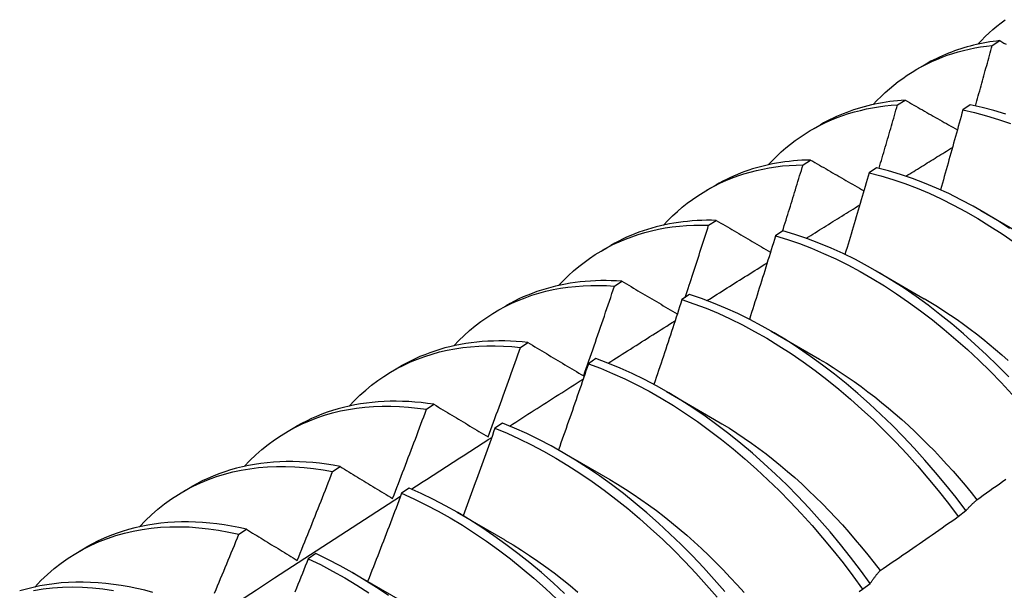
# Model space of a CAD drawing. Header units: inches. Extents: x 23 to 609, y 66 to 284.
# Tile 110 of 124: x 564.902 to 565.229, y 234.403 to 234.592. Entities that reach past the tile are written whole.
import ezdxf

# ---------------------------------------------------------------- set-up
doc = ezdxf.new("R2010")
doc.units = ezdxf.units.IN
doc.header["$MEASUREMENT"] = 0
doc.layers.add('Visible Edges(ANSI)', color=7, linetype='Continuous', lineweight=25)

msp = doc.modelspace()

# ---------------------------------------------------------------- linework, layer by layer
at = {"layer": 'Visible Edges(ANSI)'}
for p, q in [((565.22512, 234.58376), (565.22764, 234.58533)), ((565.20013, 234.57582), (565.20291, 234.57742)), ((565.19368, 234.56399), (565.1962, 234.56558)), ((565.21786, 234.56396), (565.21537, 234.5623)), ((565.16533, 234.55578), (565.16811, 234.55738)), ((565.1623, 234.54407), (565.16481, 234.54567)), ((565.18674, 234.54312), (565.18425, 234.54144)), ((565.13053, 234.53574), (565.13331, 234.53734)), ((565.22137, 234.52886), (565.23733, 234.51962)), ((565.13097, 234.52399), (565.13348, 234.5256)), ((565.15564, 234.52212), (565.15316, 234.52043)), ((565.09573, 234.5157), (565.09851, 234.51731)), ((565.18657, 234.50882), (565.20253, 234.49958)), ((565.09969, 234.50377), (565.10219, 234.50539)), ((565.12458, 234.50098), (565.12209, 234.49928)), ((565.06093, 234.49566), (565.06372, 234.49727)), ((565.15177, 234.48878), (565.16773, 234.47954)), ((565.06846, 234.48338), (565.07095, 234.48502)), ((565.09353, 234.47968), (565.09105, 234.47797)), ((565.02613, 234.47562), (565.02892, 234.47723)), ((565.11697, 234.46874), (565.13294, 234.4595)), ((565.03726, 234.46285), (565.03975, 234.4645)), ((565.0625, 234.45824), (565.06002, 234.45652)), ((564.99134, 234.45558), (564.99412, 234.45719)), ((565.08217, 234.4487), (565.09814, 234.43947)), ((565.0061, 234.44216), (565.00859, 234.44382)), ((564.95654, 234.43555), (564.95932, 234.43715)), ((565.03149, 234.43666), (565.029, 234.43492)), ((565.04737, 234.42866), (565.06334, 234.41943)), ((565.21386, 234.42724), (565.2164, 234.42917)), ((564.97498, 234.42132), (564.97747, 234.423)), ((564.92174, 234.41551), (564.92452, 234.41711)), ((565.00048, 234.41493), (564.998, 234.41318)), ((565.01258, 234.40862), (565.02854, 234.39939)), ((565.18207, 234.40306), (565.18461, 234.405))]:
    msp.add_line(p, q, dxfattribs=at)
at = {"layer": 'Visible Edges(ANSI)', "flags": 128}
for points in [[(565.22036, 234.58414), (565.22157, 234.58543), (565.22282, 234.58667), (565.22409, 234.58788), (565.22539, 234.58904), (565.22671, 234.59017), (565.22807, 234.59125), (565.22945, 234.59229)], [(565.22764, 234.58533), (565.22652, 234.5852), (565.22541, 234.58505), (565.2243, 234.58489), (565.2232, 234.5847), (565.22211, 234.5845), (565.22103, 234.58428), (565.21995, 234.58405), (565.21888, 234.5838), (565.21782, 234.58353), (565.21677, 234.58324), (565.21572, 234.58293), (565.21468, 234.58261), (565.21365, 234.58227), (565.21263, 234.58192), (565.21162, 234.58154), (565.21062, 234.58115), (565.20962, 234.58075), (565.20864, 234.58032), (565.20766, 234.57988), (565.20669, 234.57942), (565.20573, 234.57895), (565.20478, 234.57846), (565.20384, 234.57795), (565.20291, 234.57742)], [(565.22764, 234.58533), (565.22834, 234.58493), (565.22904, 234.58454), (565.22975, 234.58414)], [(565.18556, 234.5641), (565.18687, 234.56548), (565.18821, 234.56682), (565.18959, 234.56811), (565.19099, 234.56936), (565.19243, 234.57055), (565.1939, 234.5717), (565.1954, 234.5728), (565.19694, 234.57385), (565.1985, 234.57485), (565.20009, 234.5758), (565.20171, 234.5767), (565.20336, 234.57755), (565.20503, 234.57835), (565.20674, 234.5791), (565.20847, 234.5798), (565.21022, 234.58045), (565.212, 234.58104), (565.21381, 234.58159), (565.21564, 234.58208), (565.21749, 234.58252), (565.21936, 234.58291), (565.22126, 234.58324), (565.22318, 234.58352), (565.22512, 234.58376)], [(565.21956, 234.56361), (565.2198, 234.56445), (565.22003, 234.56529), (565.22027, 234.56613), (565.2205, 234.56697), (565.22074, 234.56781), (565.22097, 234.56865), (565.2212, 234.56949), (565.22144, 234.57032), (565.22167, 234.57116), (565.2219, 234.572), (565.22213, 234.57284), (565.22237, 234.57368), (565.2226, 234.57452), (565.22283, 234.57536), (565.22306, 234.5762), (565.22329, 234.57704), (565.22352, 234.57788), (565.22375, 234.57872), (565.22398, 234.57956), (565.22421, 234.5804), (565.22444, 234.58124), (565.22466, 234.58208), (565.22489, 234.58292), (565.22512, 234.58376)], [(565.15076, 234.54406), (565.15216, 234.54554), (565.15361, 234.54697), (565.15509, 234.54834), (565.1566, 234.54966), (565.15815, 234.55093), (565.15974, 234.55213), (565.16137, 234.55329), (565.16302, 234.55438), (565.16472, 234.55542), (565.16644, 234.55641), (565.1682, 234.55733), (565.16999, 234.5582), (565.17181, 234.55901), (565.17366, 234.55976), (565.17554, 234.56045), (565.17746, 234.56108), (565.17939, 234.56166), (565.18136, 234.56217), (565.18335, 234.56262), (565.18537, 234.56302), (565.18741, 234.56335), (565.18948, 234.56362), (565.19157, 234.56384), (565.19368, 234.56399)], [(565.1962, 234.56558), (565.19492, 234.56549), (565.19365, 234.56537), (565.19238, 234.56524), (565.19113, 234.56508), (565.18988, 234.56491), (565.18865, 234.56471), (565.18742, 234.56448), (565.1862, 234.56424), (565.18499, 234.56397), (565.18379, 234.56369), (565.18261, 234.56338), (565.18143, 234.56304), (565.18026, 234.56269), (565.1791, 234.56232), (565.17795, 234.56192), (565.17681, 234.5615), (565.17568, 234.56106), (565.17457, 234.5606), (565.17346, 234.56012), (565.17237, 234.55961), (565.17129, 234.55909), (565.17022, 234.55854), (565.16916, 234.55797), (565.16811, 234.55738)], [(565.18754, 234.54292), (565.1878, 234.5438), (565.18806, 234.54468), (565.18832, 234.54555), (565.18858, 234.54643), (565.18884, 234.54731), (565.1891, 234.54819), (565.18936, 234.54907), (565.18962, 234.54994), (565.18987, 234.55082), (565.19013, 234.5517), (565.19039, 234.55258), (565.19064, 234.55345), (565.1909, 234.55433), (565.19115, 234.55521), (565.19141, 234.55609), (565.19166, 234.55697), (565.19192, 234.55784), (565.19217, 234.55872), (565.19242, 234.5596), (565.19268, 234.56048), (565.19293, 234.56135), (565.19318, 234.56223), (565.19343, 234.56311), (565.19368, 234.56399)], [(565.1962, 234.56558), (565.19691, 234.56517), (565.19763, 234.56476), (565.19835, 234.56435), (565.19907, 234.56394), (565.19979, 234.56353), (565.20051, 234.56312), (565.20123, 234.56271), (565.20195, 234.5623), (565.20267, 234.56189), (565.20339, 234.56147), (565.20411, 234.56106), (565.20484, 234.56065), (565.20556, 234.56024), (565.20628, 234.55983), (565.20701, 234.55942), (565.20773, 234.55901), (565.20846, 234.55859), (565.20919, 234.55818), (565.20991, 234.55777), (565.21064, 234.55736), (565.21137, 234.55694), (565.2121, 234.55653), (565.21283, 234.55612), (565.21356, 234.5557)], [(565.22968, 234.56087), (565.22571, 234.56207), (565.22177, 234.5631), (565.21786, 234.56396)], [(565.21537, 234.5623), (565.21507, 234.5612), (565.21477, 234.56009), (565.21446, 234.55898), (565.21416, 234.55788), (565.21385, 234.55677), (565.21355, 234.55567), (565.21324, 234.55456), (565.21294, 234.55346), (565.21263, 234.55235), (565.21232, 234.55125), (565.21201, 234.55014), (565.2117, 234.54903), (565.21139, 234.54793), (565.21108, 234.54682), (565.21077, 234.54572), (565.21046, 234.54461), (565.21015, 234.54351), (565.20984, 234.5424), (565.20953, 234.54129), (565.20921, 234.54019), (565.2089, 234.53908), (565.20859, 234.53798), (565.20827, 234.53687), (565.20796, 234.53576)], [(565.21537, 234.5623), (565.21928, 234.56143), (565.22322, 234.56038), (565.2272, 234.55917), (565.23119, 234.55779)], [(565.1965, 234.54029), (565.19714, 234.54069), (565.19778, 234.54109), (565.19843, 234.54149), (565.19907, 234.54189), (565.19971, 234.54229), (565.20036, 234.54268), (565.201, 234.54308), (565.20164, 234.54348), (565.20228, 234.54388), (565.20293, 234.54428), (565.20357, 234.54468), (565.20421, 234.54507), (565.20486, 234.54547), (565.2055, 234.54587), (565.20614, 234.54627), (565.20679, 234.54667), (565.20743, 234.54706), (565.20807, 234.54746), (565.20871, 234.54786), (565.20936, 234.54826), (565.21, 234.54865), (565.21064, 234.54905), (565.21129, 234.54945), (565.21193, 234.54985)], [(565.11596, 234.52402), (565.11746, 234.5256), (565.119, 234.52712), (565.12059, 234.52857), (565.12221, 234.52996), (565.12388, 234.53129), (565.12559, 234.53256), (565.12734, 234.53377), (565.12912, 234.53491), (565.13095, 234.53598), (565.13281, 234.53699), (565.13471, 234.53793), (565.13664, 234.53881), (565.13861, 234.53962), (565.14062, 234.54036), (565.14265, 234.54104), (565.14472, 234.54165), (565.14682, 234.54219), (565.14895, 234.54267), (565.15111, 234.54307), (565.15329, 234.54341), (565.15551, 234.54368), (565.15775, 234.54387), (565.16001, 234.54401), (565.1623, 234.54407)], [(565.16481, 234.54567), (565.16337, 234.54563), (565.16194, 234.54557), (565.16051, 234.54548), (565.1591, 234.54536), (565.1577, 234.54521), (565.15631, 234.54504), (565.15492, 234.54484), (565.15355, 234.54461), (565.15219, 234.54436), (565.15085, 234.54408), (565.14951, 234.54377), (565.14819, 234.54344), (565.14687, 234.54308), (565.14557, 234.54269), (565.14429, 234.54227), (565.14301, 234.54183), (565.14175, 234.54136), (565.14051, 234.54087), (565.13927, 234.54035), (565.13805, 234.5398), (565.13685, 234.53922), (565.13565, 234.53862), (565.13448, 234.538), (565.13331, 234.53734)], [(565.15553, 234.52204), (565.15582, 234.52296), (565.1561, 234.52388), (565.15639, 234.52479), (565.15667, 234.52571), (565.15696, 234.52663), (565.15725, 234.52755), (565.15753, 234.52846), (565.15781, 234.52938), (565.1581, 234.5303), (565.15838, 234.53122), (565.15866, 234.53214), (565.15895, 234.53305), (565.15923, 234.53397), (565.15951, 234.53489), (565.15979, 234.53581), (565.16007, 234.53672), (565.16035, 234.53764), (565.16063, 234.53856), (565.16091, 234.53948), (565.16119, 234.5404), (565.16147, 234.54131), (565.16175, 234.54223), (565.16203, 234.54315), (565.1623, 234.54407)], [(565.16481, 234.54567), (565.16554, 234.54524), (565.16627, 234.54482), (565.167, 234.5444), (565.16774, 234.54397), (565.16847, 234.54355), (565.1692, 234.54313), (565.16994, 234.5427), (565.17067, 234.54228), (565.17141, 234.54185), (565.17214, 234.54143), (565.17288, 234.541), (565.17362, 234.54058), (565.17435, 234.54015), (565.17509, 234.53973), (565.17583, 234.5393), (565.17657, 234.53888), (565.17731, 234.53845), (565.17805, 234.53802), (565.17879, 234.5376), (565.17954, 234.53717), (565.18028, 234.53674), (565.18102, 234.53631), (565.18177, 234.53589), (565.18251, 234.53546)], [(565.23087, 234.52292), (565.22686, 234.52554), (565.22283, 234.528), (565.21879, 234.53032), (565.21475, 234.53248), (565.21071, 234.53449), (565.20667, 234.53633), (565.20265, 234.53802), (565.19864, 234.53955), (565.19465, 234.5409), (565.19068, 234.54209), (565.18674, 234.54312)], [(565.18425, 234.54144), (565.18392, 234.54031), (565.18359, 234.53918), (565.18327, 234.53805), (565.18294, 234.53692), (565.18261, 234.53579), (565.18228, 234.53466), (565.18194, 234.53353), (565.18161, 234.53239), (565.18128, 234.53126), (565.18095, 234.53013), (565.18061, 234.529), (565.18028, 234.52787), (565.17995, 234.52674), (565.17961, 234.52561), (565.17927, 234.52448), (565.17894, 234.52335), (565.1786, 234.52221), (565.17826, 234.52108), (565.17793, 234.51995), (565.17759, 234.51882), (565.17725, 234.51769), (565.17691, 234.51656), (565.17657, 234.51543), (565.17623, 234.5143)], [(565.18425, 234.54144), (565.18819, 234.54041), (565.19216, 234.5392), (565.19615, 234.53783), (565.20017, 234.5363), (565.20419, 234.5346), (565.20823, 234.53274), (565.21227, 234.53072), (565.21631, 234.52855), (565.22035, 234.52622), (565.22438, 234.52374), (565.22839, 234.52112), (565.23239, 234.51835)], [(565.16339, 234.51967), (565.16413, 234.52013), (565.16487, 234.52059), (565.16561, 234.52105), (565.16634, 234.52151), (565.16708, 234.52198), (565.16782, 234.52244), (565.16856, 234.5229), (565.1693, 234.52336), (565.17004, 234.52382), (565.17078, 234.52428), (565.17152, 234.52475), (565.17226, 234.52521), (565.173, 234.52567), (565.17373, 234.52613), (565.17447, 234.52659), (565.17521, 234.52705), (565.17595, 234.52751), (565.17669, 234.52797), (565.17743, 234.52843), (565.17817, 234.52889), (565.17891, 234.52936), (565.17965, 234.52982), (565.18039, 234.53028), (565.18113, 234.53074)], [(565.08116, 234.50398), (565.08276, 234.50566), (565.0844, 234.50726), (565.08609, 234.5088), (565.08783, 234.51026), (565.08961, 234.51166), (565.09144, 234.51298), (565.09331, 234.51423), (565.09523, 234.51541), (565.09719, 234.51652), (565.09919, 234.51755), (565.10123, 234.5185), (565.10332, 234.51938), (565.10544, 234.52019), (565.10759, 234.52092), (565.10979, 234.52157), (565.11202, 234.52215), (565.11428, 234.52265), (565.11658, 234.52308), (565.1189, 234.52342), (565.12126, 234.52369), (565.12365, 234.52388), (565.12606, 234.524), (565.12851, 234.52403), (565.13097, 234.52399)], [(565.13348, 234.5256), (565.13187, 234.52563), (565.13027, 234.52563), (565.12869, 234.5256), (565.12711, 234.52553), (565.12555, 234.52542), (565.124, 234.52529), (565.12246, 234.52512), (565.12093, 234.52492), (565.11942, 234.52469), (565.11792, 234.52442), (565.11643, 234.52412), (565.11496, 234.52379), (565.11351, 234.52343), (565.11206, 234.52303), (565.11064, 234.52261), (565.10922, 234.52214), (565.10783, 234.52165), (565.10645, 234.52113), (565.10508, 234.52057), (565.10373, 234.51998), (565.1024, 234.51936), (565.10109, 234.51871), (565.09979, 234.51802), (565.09851, 234.51731)], [(565.1232, 234.50003), (565.12353, 234.50103), (565.12386, 234.50203), (565.12419, 234.50303), (565.12452, 234.50403), (565.12484, 234.50502), (565.12517, 234.50602), (565.1255, 234.50702), (565.12582, 234.50802), (565.12615, 234.50902), (565.12648, 234.51001), (565.1268, 234.51101), (565.12712, 234.51201), (565.12745, 234.51301), (565.12777, 234.51401), (565.12809, 234.51501), (565.12842, 234.516), (565.12874, 234.517), (565.12906, 234.518), (565.12938, 234.519), (565.1297, 234.52), (565.13002, 234.521), (565.13034, 234.522), (565.13066, 234.52299), (565.13097, 234.52399)], [(565.13348, 234.5256), (565.13422, 234.52517), (565.13497, 234.52473), (565.13571, 234.5243), (565.13646, 234.52386), (565.1372, 234.52342), (565.13795, 234.52298), (565.1387, 234.52255), (565.13944, 234.52211), (565.14019, 234.52167), (565.14094, 234.52123), (565.14169, 234.52079), (565.14244, 234.52035), (565.1432, 234.51992), (565.14395, 234.51948), (565.1447, 234.51904), (565.14546, 234.5186), (565.14621, 234.51816), (565.14697, 234.51772), (565.14772, 234.51727), (565.14848, 234.51683), (565.14923, 234.51639), (565.14999, 234.51595), (565.15075, 234.51551), (565.15151, 234.51507)], [(565.15316, 234.52043), (565.1528, 234.51928), (565.15245, 234.51813), (565.1521, 234.51697), (565.15174, 234.51582), (565.15139, 234.51466), (565.15103, 234.51351), (565.15067, 234.51235), (565.15031, 234.5112), (565.14996, 234.51004), (565.1496, 234.50889), (565.14924, 234.50774), (565.14888, 234.50658), (565.14852, 234.50543), (565.14815, 234.50427), (565.14779, 234.50312), (565.14743, 234.50196), (565.14707, 234.50081), (565.1467, 234.49966), (565.14634, 234.4985), (565.14597, 234.49735), (565.14561, 234.49619), (565.14524, 234.49504), (565.14487, 234.49389), (565.14451, 234.49273)], [(565.15316, 234.52043), (565.15713, 234.51924), (565.16112, 234.51788), (565.16513, 234.51635), (565.16916, 234.51466), (565.17319, 234.51281), (565.17723, 234.51081), (565.18127, 234.50864), (565.18531, 234.50632), (565.18934, 234.50385), (565.19335, 234.50124), (565.19735, 234.49848), (565.20132, 234.49558), (565.20527, 234.49254), (565.20918, 234.48938), (565.21306, 234.48608), (565.2169, 234.48266), (565.22069, 234.47912), (565.22443, 234.47546), (565.22811, 234.47169), (565.23174, 234.46781)], [(565.23062, 234.47358), (565.22693, 234.47734), (565.22319, 234.48099), (565.21939, 234.48452), (565.21555, 234.48793), (565.21167, 234.49122), (565.20776, 234.49438), (565.20381, 234.49741), (565.19983, 234.5003), (565.19584, 234.50304), (565.19182, 234.50565), (565.18779, 234.5081), (565.18375, 234.51041), (565.17971, 234.51256), (565.17567, 234.51456), (565.17164, 234.5164), (565.16761, 234.51808), (565.1636, 234.51959), (565.15961, 234.52094), (565.15564, 234.52212)], [(565.13042, 234.49896), (565.13126, 234.49948), (565.13209, 234.50001), (565.13292, 234.50053), (565.13375, 234.50106), (565.13459, 234.50158), (565.13542, 234.50211), (565.13625, 234.50263), (565.13709, 234.50316), (565.13792, 234.50368), (565.13875, 234.50421), (565.13959, 234.50473), (565.14042, 234.50526), (565.14125, 234.50578), (565.14209, 234.5063), (565.14292, 234.50683), (565.14375, 234.50735), (565.14459, 234.50788), (565.14542, 234.5084), (565.14625, 234.50892), (565.14709, 234.50945), (565.14792, 234.50997), (565.14875, 234.51049), (565.14959, 234.51102), (565.15042, 234.51154)], [(565.04637, 234.48394), (565.04805, 234.48571), (565.0498, 234.48741), (565.05159, 234.48902), (565.05344, 234.49056), (565.05534, 234.49201), (565.0573, 234.49339), (565.0593, 234.49469), (565.06135, 234.4959), (565.06344, 234.49703), (565.06559, 234.49808), (565.06777, 234.49904), (565.07001, 234.49992), (565.07228, 234.50072), (565.0746, 234.50142), (565.07695, 234.50205), (565.07934, 234.50259), (565.08177, 234.50304), (565.08424, 234.5034), (565.08674, 234.50368), (565.08927, 234.50387), (565.09183, 234.50397), (565.09442, 234.50399), (565.09705, 234.50392), (565.09969, 234.50377)], [(565.10219, 234.50539), (565.10042, 234.5055), (565.09865, 234.50557), (565.0969, 234.5056), (565.09516, 234.50559), (565.09343, 234.50554), (565.09172, 234.50545), (565.09002, 234.50533), (565.08834, 234.50516), (565.08667, 234.50496), (565.08502, 234.50471), (565.08338, 234.50443), (565.08176, 234.50411), (565.08015, 234.50375), (565.07856, 234.50335), (565.07699, 234.50292), (565.07544, 234.50244), (565.07391, 234.50193), (565.07239, 234.50137), (565.0709, 234.50078), (565.06942, 234.50016), (565.06796, 234.49949), (565.06653, 234.49879), (565.06511, 234.49804), (565.06372, 234.49727)], [(565.08947, 234.47395), (565.0899, 234.47519), (565.09034, 234.47643), (565.09077, 234.47767), (565.0912, 234.47891), (565.09164, 234.48016), (565.09207, 234.4814), (565.0925, 234.48264), (565.09293, 234.48388), (565.09336, 234.48512), (565.09378, 234.48636), (565.09421, 234.48761), (565.09464, 234.48885), (565.09506, 234.49009), (565.09549, 234.49133), (565.09591, 234.49258), (565.09634, 234.49382), (565.09676, 234.49506), (565.09718, 234.49631), (565.0976, 234.49755), (565.09802, 234.49879), (565.09844, 234.50003), (565.09886, 234.50128), (565.09928, 234.50252), (565.09969, 234.50377)], [(565.10219, 234.50539), (565.10295, 234.50494), (565.10371, 234.50449), (565.10446, 234.50404), (565.10522, 234.50359), (565.10598, 234.50314), (565.10674, 234.50269), (565.1075, 234.50224), (565.10827, 234.50179), (565.10903, 234.50134), (565.10979, 234.50089), (565.11055, 234.50043), (565.11132, 234.49998), (565.11209, 234.49953), (565.11285, 234.49908), (565.11362, 234.49862), (565.11439, 234.49817), (565.11515, 234.49772), (565.11592, 234.49726), (565.11669, 234.49681), (565.11746, 234.49635), (565.11824, 234.4959), (565.11901, 234.49544), (565.11978, 234.49498), (565.12055, 234.49453)], [(565.2164, 234.42917), (565.21312, 234.43349), (565.20976, 234.43773), (565.20632, 234.44188), (565.20281, 234.44594), (565.19924, 234.44991), (565.19561, 234.45377), (565.19191, 234.45752), (565.18817, 234.46116), (565.18437, 234.46469), (565.18053, 234.46809), (565.17664, 234.47137), (565.17273, 234.47452), (565.16878, 234.47754), (565.1648, 234.48042), (565.1608, 234.48316), (565.15678, 234.48576), (565.15275, 234.48821), (565.14871, 234.4905), (565.14467, 234.49265), (565.14063, 234.49464), (565.1366, 234.49647), (565.13257, 234.49813), (565.12856, 234.49964), (565.12458, 234.50098)], [(565.12209, 234.49928), (565.12171, 234.4981), (565.12133, 234.49693), (565.12095, 234.49575), (565.12057, 234.49457), (565.12019, 234.4934), (565.1198, 234.49222), (565.11942, 234.49105), (565.11904, 234.48987), (565.11865, 234.4887), (565.11827, 234.48752), (565.11788, 234.48635), (565.11749, 234.48517), (565.1171, 234.484), (565.11672, 234.48282), (565.11633, 234.48165), (565.11594, 234.48047), (565.11555, 234.4793), (565.11516, 234.47812), (565.11476, 234.47695), (565.11437, 234.47577), (565.11398, 234.4746), (565.11359, 234.47342), (565.11319, 234.47225), (565.1128, 234.47107)], [(565.12209, 234.49928), (565.12608, 234.49793), (565.13009, 234.49641), (565.13412, 234.49473), (565.13815, 234.49289), (565.14219, 234.49089), (565.14624, 234.48873), (565.15027, 234.48642), (565.1543, 234.48397), (565.15832, 234.48136), (565.16232, 234.47861), (565.16629, 234.47572), (565.17024, 234.47269), (565.17415, 234.46953), (565.17803, 234.46624), (565.18187, 234.46282), (565.18567, 234.45929), (565.18941, 234.45564), (565.1931, 234.45188), (565.19673, 234.44801), (565.2003, 234.44404), (565.2038, 234.43997), (565.20723, 234.43581), (565.21058, 234.43157), (565.21386, 234.42724)], [(565.20254, 234.49961), (565.20473, 234.49832), (565.20692, 234.49697), (565.2091, 234.49558), (565.21127, 234.49414), (565.21344, 234.49265), (565.21561, 234.49111), (565.21776, 234.48952), (565.2199, 234.48788), (565.22204, 234.4862), (565.22416, 234.48448), (565.22627, 234.48271), (565.22836, 234.4809), (565.23044, 234.47904)], [(565.09759, 234.47817), (565.09851, 234.47876), (565.09944, 234.47934), (565.10037, 234.47993), (565.10129, 234.48052), (565.10222, 234.48111), (565.10314, 234.4817), (565.10407, 234.48228), (565.105, 234.48287), (565.10592, 234.48346), (565.10685, 234.48405), (565.10777, 234.48463), (565.1087, 234.48522), (565.10963, 234.48581), (565.11055, 234.4864), (565.11148, 234.48698), (565.1124, 234.48757), (565.11333, 234.48816), (565.11426, 234.48874), (565.11518, 234.48933), (565.11611, 234.48992), (565.11704, 234.4905), (565.11796, 234.49109), (565.11889, 234.49167), (565.11982, 234.49226)], [(565.01157, 234.46391), (565.01335, 234.46577), (565.01519, 234.46755), (565.0171, 234.46924), (565.01906, 234.47085), (565.02108, 234.47236), (565.02316, 234.47379), (565.02529, 234.47513), (565.02747, 234.47637), (565.02971, 234.47752), (565.032, 234.47858), (565.03433, 234.47955), (565.03672, 234.48042), (565.03915, 234.4812), (565.04162, 234.48188), (565.04414, 234.48246), (565.0467, 234.48295), (565.0493, 234.48334), (565.05193, 234.48364), (565.05461, 234.48384), (565.05731, 234.48394), (565.06005, 234.48395), (565.06283, 234.48386), (565.06563, 234.48367), (565.06846, 234.48338)], [(565.07095, 234.48502), (565.06901, 234.48522), (565.06707, 234.48537), (565.06515, 234.48548), (565.06325, 234.48554), (565.06135, 234.48556), (565.05948, 234.48553), (565.05762, 234.48545), (565.05577, 234.48533), (565.05394, 234.48517), (565.05213, 234.48495), (565.05034, 234.48469), (565.04857, 234.48439), (565.04681, 234.48404), (565.04508, 234.48365), (565.04336, 234.48321), (565.04167, 234.48272), (565.03999, 234.48219), (565.03834, 234.48161), (565.03671, 234.48099), (565.03511, 234.48033), (565.03352, 234.47962), (565.03196, 234.47887), (565.03043, 234.47807), (565.02892, 234.47723)], [(565.07095, 234.48502), (565.07172, 234.48456), (565.07248, 234.48411), (565.07324, 234.48365), (565.07401, 234.48319), (565.07477, 234.48273), (565.07554, 234.48227), (565.0763, 234.48181), (565.07707, 234.48135), (565.07784, 234.48089), (565.07861, 234.48043), (565.07938, 234.47997), (565.08015, 234.47951), (565.08092, 234.47905), (565.0817, 234.47859), (565.08247, 234.47813), (565.08324, 234.47766), (565.08402, 234.4772), (565.08479, 234.47674), (565.08557, 234.47627), (565.08635, 234.47581), (565.08713, 234.47535), (565.08791, 234.47488), (565.08869, 234.47442), (565.08947, 234.47395)], [(565.05774, 234.45364), (565.05819, 234.45488), (565.05865, 234.45612), (565.0591, 234.45735), (565.05956, 234.45859), (565.06001, 234.45983), (565.06046, 234.46107), (565.06091, 234.46231), (565.06136, 234.46355), (565.06181, 234.46478), (565.06226, 234.46602), (565.06271, 234.46726), (565.06316, 234.4685), (565.0636, 234.46974), (565.06405, 234.47098), (565.06449, 234.47222), (565.06494, 234.47346), (565.06538, 234.4747), (565.06582, 234.47594), (565.06626, 234.47718), (565.0667, 234.47842), (565.06714, 234.47966), (565.06758, 234.4809), (565.06802, 234.48214), (565.06846, 234.48338)], [(565.09105, 234.47797), (565.09064, 234.47678), (565.09023, 234.47558), (565.08982, 234.47439), (565.08942, 234.47319), (565.08901, 234.472), (565.0886, 234.4708), (565.08819, 234.46961), (565.08777, 234.46841), (565.08736, 234.46722), (565.08695, 234.46603), (565.08653, 234.46483), (565.08612, 234.46364), (565.08571, 234.46244), (565.08529, 234.46125), (565.08487, 234.46006), (565.08446, 234.45886), (565.08404, 234.45767), (565.08362, 234.45648), (565.0832, 234.45528), (565.08278, 234.45409), (565.08236, 234.4529), (565.08194, 234.45171), (565.08152, 234.45051), (565.0811, 234.44932)], [(565.09105, 234.47797), (565.09506, 234.47646), (565.09908, 234.47479), (565.10311, 234.47296), (565.10716, 234.47097), (565.1112, 234.46883), (565.11523, 234.46653), (565.11926, 234.46408), (565.12328, 234.46148), (565.12728, 234.45874), (565.13126, 234.45585), (565.13521, 234.45283), (565.13912, 234.44968), (565.14301, 234.4464), (565.14685, 234.44299), (565.15064, 234.43946), (565.15439, 234.43582), (565.15808, 234.43206), (565.16172, 234.4282), (565.16529, 234.42424), (565.16879, 234.42018), (565.17223, 234.41602), (565.17559, 234.41178), (565.17887, 234.40746), (565.18207, 234.40306)], [(565.18461, 234.405), (565.18141, 234.40939), (565.17812, 234.41371), (565.17476, 234.41794), (565.17132, 234.42209), (565.16781, 234.42614), (565.16423, 234.4301), (565.16059, 234.43395), (565.15689, 234.4377), (565.15314, 234.44134), (565.14934, 234.44485), (565.1455, 234.44825), (565.14161, 234.45153), (565.13769, 234.45467), (565.13374, 234.45768), (565.12976, 234.46055), (565.12576, 234.46328), (565.12175, 234.46587), (565.11772, 234.46831), (565.11368, 234.4706), (565.10963, 234.47273), (565.10559, 234.47471), (565.10156, 234.47653), (565.09754, 234.47819), (565.09353, 234.47968)], [(565.16772, 234.47952), (565.17005, 234.47814), (565.17237, 234.4767), (565.17469, 234.47521), (565.177, 234.47366), (565.1793, 234.47205), (565.18159, 234.4704), (565.18388, 234.46869), (565.18615, 234.46693), (565.18841, 234.46512), (565.19066, 234.46326), (565.19289, 234.46136), (565.19511, 234.45941), (565.19731, 234.45741), (565.19949, 234.45537), (565.20165, 234.45329), (565.20379, 234.45116), (565.20591, 234.449), (565.208, 234.44679), (565.21007, 234.44454), (565.21212, 234.44226), (565.21413, 234.43994), (565.21612, 234.43758), (565.21809, 234.43518), (565.22002, 234.43276)], [(565.06487, 234.45729), (565.06589, 234.45794), (565.06691, 234.45859), (565.06793, 234.45924), (565.06895, 234.4599), (565.06996, 234.46055), (565.07098, 234.4612), (565.072, 234.46185), (565.07302, 234.4625), (565.07404, 234.46315), (565.07506, 234.4638), (565.07607, 234.46445), (565.07709, 234.4651), (565.07811, 234.46576), (565.07913, 234.46641), (565.08015, 234.46706), (565.08117, 234.46771), (565.08219, 234.46836), (565.0832, 234.46901), (565.08422, 234.46966), (565.08524, 234.47031), (565.08626, 234.47096), (565.08728, 234.4716), (565.0883, 234.47225), (565.08932, 234.4729)], [(565.03975, 234.4645), (565.03764, 234.4648), (565.03553, 234.46505), (565.03344, 234.46525), (565.03137, 234.46539), (565.02931, 234.46548), (565.02726, 234.46552), (565.02524, 234.4655), (565.02323, 234.46544), (565.02124, 234.46531), (565.01927, 234.46514), (565.01732, 234.46491), (565.01539, 234.46463), (565.01349, 234.4643), (565.0116, 234.46391), (565.00974, 234.46347), (565.0079, 234.46298), (565.00609, 234.46244), (565.0043, 234.46184), (565.00254, 234.4612), (565.0008, 234.4605), (564.99909, 234.45975), (564.9974, 234.45894), (564.99575, 234.45809), (564.99412, 234.45719)], [(565.03975, 234.4645), (565.04049, 234.46405), (565.04124, 234.4636), (565.04198, 234.46315), (565.04272, 234.4627), (565.04346, 234.46226), (565.04421, 234.46181), (565.04495, 234.46136), (565.0457, 234.46091), (565.04644, 234.46045), (565.04719, 234.46), (565.04794, 234.45955), (565.04869, 234.4591), (565.04944, 234.45865), (565.05019, 234.45819), (565.05094, 234.45774), (565.05169, 234.45729), (565.05244, 234.45683), (565.0532, 234.45638), (565.05395, 234.45592), (565.05471, 234.45547), (565.05546, 234.45501), (565.05622, 234.45456), (565.05698, 234.4541), (565.05774, 234.45364)], [(564.97677, 234.44387), (564.97865, 234.44583), (564.98059, 234.44769), (564.9826, 234.44946), (564.98468, 234.45114), (564.98682, 234.45271), (564.98902, 234.45418), (564.99129, 234.45556), (564.99361, 234.45683), (564.99599, 234.458), (564.99842, 234.45906), (565.00091, 234.46002), (565.00344, 234.46088), (565.00603, 234.46163), (565.00867, 234.46228), (565.01135, 234.46282), (565.01408, 234.46325), (565.01685, 234.46357), (565.01966, 234.46379), (565.02251, 234.4639), (565.0254, 234.46391), (565.02832, 234.4638), (565.03127, 234.46359), (565.03425, 234.46327), (565.03726, 234.46285)], [(565.02604, 234.4332), (565.02652, 234.43444), (565.02699, 234.43567), (565.02747, 234.4369), (565.02794, 234.43814), (565.02842, 234.43937), (565.02889, 234.4406), (565.02936, 234.44184), (565.02983, 234.44307), (565.0303, 234.44431), (565.03077, 234.44554), (565.03124, 234.44678), (565.03171, 234.44801), (565.03218, 234.44925), (565.03264, 234.45048), (565.03311, 234.45172), (565.03357, 234.45295), (565.03404, 234.45419), (565.0345, 234.45543), (565.03496, 234.45666), (565.03542, 234.4579), (565.03588, 234.45914), (565.03634, 234.46037), (565.0368, 234.46161), (565.03726, 234.46285)], [(565.13631, 234.40229), (565.1328, 234.40634), (565.12922, 234.41029), (565.12557, 234.41414), (565.12187, 234.41788), (565.11812, 234.42151), (565.11432, 234.42502), (565.11047, 234.42841), (565.10658, 234.43168), (565.10266, 234.43481), (565.09871, 234.43781), (565.09473, 234.44068), (565.09073, 234.4434), (565.08671, 234.44598), (565.08268, 234.44841), (565.07864, 234.45069), (565.0746, 234.45281), (565.07056, 234.45478), (565.06652, 234.45659), (565.0625, 234.45824)], [(565.13294, 234.4595), (565.1354, 234.45804), (565.13786, 234.45652), (565.14032, 234.45494), (565.14276, 234.45329), (565.1452, 234.45159), (565.14762, 234.44983), (565.15004, 234.44801), (565.15244, 234.44613), (565.15482, 234.44419), (565.15719, 234.4422), (565.15954, 234.44015), (565.16187, 234.43805), (565.16418, 234.4359), (565.16647, 234.4337), (565.16873, 234.43145), (565.17098, 234.42915), (565.17319, 234.4268), (565.17538, 234.42442), (565.17754, 234.42199), (565.17967, 234.41952), (565.18177, 234.41701), (565.18384, 234.41446), (565.18588, 234.41188), (565.18788, 234.40926)], [(565.06002, 234.45652), (565.05958, 234.45531), (565.05915, 234.4541), (565.05871, 234.45289), (565.05828, 234.45168), (565.05784, 234.45046), (565.0574, 234.44925), (565.05697, 234.44804), (565.05653, 234.44683), (565.05609, 234.44562), (565.05565, 234.44441), (565.05521, 234.4432), (565.05476, 234.44199), (565.05432, 234.44078), (565.05388, 234.43957), (565.05343, 234.43837), (565.05299, 234.43716), (565.05254, 234.43595), (565.0521, 234.43474), (565.05165, 234.43353), (565.0512, 234.43232), (565.05075, 234.43111), (565.0503, 234.4299), (565.04985, 234.4287), (565.0494, 234.42749)], [(565.06002, 234.45652), (565.06404, 234.45486), (565.06808, 234.45304), (565.07212, 234.45106), (565.07616, 234.44892), (565.0802, 234.44663), (565.08423, 234.44419), (565.08824, 234.4416), (565.09224, 234.43886), (565.09622, 234.43599), (565.10017, 234.43298), (565.10409, 234.42983), (565.10798, 234.42656), (565.11182, 234.42316), (565.11562, 234.41964), (565.11937, 234.416), (565.12307, 234.41225), (565.1267, 234.40839), (565.13028, 234.40444), (565.13379, 234.40038)], [(565.03227, 234.43632), (565.03338, 234.43703), (565.03449, 234.43775), (565.0356, 234.43847), (565.03671, 234.43918), (565.03782, 234.4399), (565.03893, 234.44061), (565.04004, 234.44133), (565.04115, 234.44205), (565.04226, 234.44276), (565.04337, 234.44348), (565.04449, 234.44419), (565.0456, 234.44491), (565.04671, 234.44562), (565.04782, 234.44634), (565.04893, 234.44705), (565.05004, 234.44776), (565.05115, 234.44848), (565.05226, 234.44919), (565.05337, 234.44991), (565.05448, 234.45062), (565.05559, 234.45133), (565.0567, 234.45205), (565.05781, 234.45276), (565.05893, 234.45347)], [(565.00859, 234.44382), (565.0063, 234.44424), (565.00402, 234.4446), (565.00176, 234.44489), (564.99952, 234.44513), (564.99729, 234.44531), (564.99508, 234.44542), (564.99288, 234.44548), (564.99071, 234.44547), (564.98856, 234.4454), (564.98643, 234.44527), (564.98432, 234.44508), (564.98224, 234.44483), (564.98017, 234.44452), (564.97814, 234.44415), (564.97613, 234.44372), (564.97414, 234.44323), (564.97219, 234.44268), (564.97026, 234.44206), (564.96836, 234.44139), (564.96649, 234.44066), (564.96465, 234.43987), (564.96284, 234.43902), (564.96106, 234.43811), (564.95932, 234.43715)], [(564.94197, 234.42383), (564.94394, 234.42588), (564.94599, 234.42783), (564.94811, 234.42968), (564.95031, 234.43142), (564.95257, 234.43305), (564.9549, 234.43457), (564.95729, 234.43597), (564.95975, 234.43727), (564.96227, 234.43845), (564.96485, 234.43952), (564.96749, 234.44047), (564.97019, 234.4413), (564.97294, 234.44202), (564.97574, 234.44263), (564.97859, 234.44311), (564.98149, 234.44348), (564.98443, 234.44373), (564.98742, 234.44386), (564.99045, 234.44387), (564.99351, 234.44376), (564.99661, 234.44354), (564.99975, 234.4432), (565.00291, 234.44274), (565.0061, 234.44216)], [(564.99438, 234.41263), (564.99487, 234.41386), (564.99537, 234.41509), (564.99587, 234.41632), (564.99636, 234.41755), (564.99686, 234.41877), (564.99735, 234.42), (564.99785, 234.42123), (564.99834, 234.42246), (564.99883, 234.42369), (564.99932, 234.42492), (564.99981, 234.42615), (565.0003, 234.42738), (565.00079, 234.42861), (565.00127, 234.42984), (565.00176, 234.43107), (565.00225, 234.43231), (565.00273, 234.43354), (565.00322, 234.43477), (565.0037, 234.436), (565.00418, 234.43723), (565.00466, 234.43846), (565.00514, 234.4397), (565.00562, 234.44093), (565.0061, 234.44216)], [(565.00859, 234.44382), (565.00931, 234.44339), (565.01003, 234.44295), (565.01075, 234.44251), (565.01147, 234.44207), (565.01219, 234.44163), (565.01291, 234.44119), (565.01363, 234.44075), (565.01436, 234.44031), (565.01508, 234.43987), (565.01581, 234.43943), (565.01653, 234.43899), (565.01726, 234.43855), (565.01798, 234.4381), (565.01871, 234.43766), (565.01944, 234.43722), (565.02017, 234.43677), (565.0209, 234.43633), (565.02163, 234.43588), (565.02237, 234.43544), (565.0231, 234.43499), (565.02383, 234.43454), (565.02457, 234.4341), (565.0253, 234.43365), (565.02604, 234.4332)], [(565.09813, 234.43948), (565.10073, 234.43794), (565.10333, 234.43633), (565.10591, 234.43465), (565.10849, 234.43289), (565.11105, 234.43107), (565.11361, 234.42918), (565.11615, 234.42723), (565.11867, 234.42521), (565.12118, 234.42313), (565.12367, 234.421), (565.12614, 234.4188), (565.12859, 234.41654), (565.13101, 234.41424), (565.13341, 234.41187), (565.13578, 234.40946), (565.13813, 234.407), (565.14044, 234.40449), (565.14273, 234.40193)], [(565.22002, 234.43276), (565.22109, 234.43352), (565.22216, 234.43429), (565.22323, 234.43505), (565.22431, 234.43582), (565.22538, 234.43659), (565.22645, 234.43735), (565.22751, 234.43812), (565.22858, 234.43889), (565.22965, 234.43967)], [(565.029, 234.43492), (565.02854, 234.4337), (565.02808, 234.43248), (565.02762, 234.43126), (565.02716, 234.43003), (565.02669, 234.42881), (565.02623, 234.42759), (565.02576, 234.42637), (565.0253, 234.42515), (565.02483, 234.42393), (565.02436, 234.42271), (565.0239, 234.42149), (565.02343, 234.42027), (565.02296, 234.41904), (565.02249, 234.41782), (565.02202, 234.4166), (565.02154, 234.41538), (565.02107, 234.41417), (565.0206, 234.41295), (565.02012, 234.41173), (565.01965, 234.41051), (565.01917, 234.40929), (565.0187, 234.40807), (565.01822, 234.40685), (565.01774, 234.40563)], [(565.029, 234.43492), (565.03304, 234.43311), (565.03708, 234.43114), (565.04112, 234.42901), (565.04516, 234.42673), (565.04919, 234.4243), (565.05321, 234.42172), (565.05721, 234.41899), (565.06119, 234.41612), (565.06514, 234.41312), (565.06906, 234.40998), (565.07295, 234.40672), (565.0768, 234.40332), (565.0806, 234.39981)], [(565.0831, 234.40168), (565.07929, 234.40519), (565.07544, 234.40857), (565.07155, 234.41183), (565.06763, 234.41495), (565.06367, 234.41795), (565.05969, 234.4208), (565.05569, 234.42352), (565.05167, 234.42609), (565.04764, 234.42851), (565.0436, 234.43078), (565.03956, 234.4329), (565.03552, 234.43486), (565.03149, 234.43666)], [(564.97484, 234.39899), (564.98081, 234.40289), (564.98679, 234.4068), (564.99276, 234.41069), (564.99874, 234.41458), (565.00472, 234.41847), (565.0107, 234.42236), (565.01668, 234.42623), (565.02266, 234.43011), (565.02865, 234.43398)], [(565.2164, 234.42917), (565.21655, 234.42933), (565.21669, 234.4295), (565.21684, 234.42966), (565.21698, 234.42981), (565.21713, 234.42997), (565.21728, 234.43013), (565.21742, 234.43028), (565.21757, 234.43044), (565.21772, 234.43059), (565.21787, 234.43074), (565.21802, 234.43089), (565.21817, 234.43104), (565.21832, 234.43119), (565.21847, 234.43134), (565.21863, 234.43149), (565.21878, 234.43163), (565.21893, 234.43178), (565.21909, 234.43192), (565.21924, 234.43206), (565.21939, 234.43221), (565.21955, 234.43235), (565.21971, 234.43248), (565.21986, 234.43262), (565.22002, 234.43276)], [(564.97747, 234.423), (564.975, 234.42354), (564.97255, 234.42402), (564.97012, 234.42443), (564.9677, 234.42477), (564.9653, 234.42504), (564.96292, 234.42524), (564.96056, 234.42537), (564.95822, 234.42544), (564.9559, 234.42543), (564.95361, 234.42536), (564.95134, 234.42521), (564.94909, 234.425), (564.94688, 234.42472), (564.94469, 234.42437), (564.94253, 234.42395), (564.94039, 234.42346), (564.93829, 234.4229), (564.93622, 234.42228), (564.93419, 234.42158), (564.93218, 234.42082), (564.93021, 234.41999), (564.92828, 234.4191), (564.92638, 234.41814), (564.92452, 234.41711)], [(565.18788, 234.40926), (565.18897, 234.41), (565.19006, 234.41074), (565.19115, 234.41148), (565.19224, 234.41222), (565.19333, 234.41296), (565.19441, 234.4137), (565.1955, 234.41445), (565.19658, 234.41519), (565.19767, 234.41594), (565.19875, 234.41668), (565.19984, 234.41743), (565.20092, 234.41818), (565.202, 234.41893), (565.20308, 234.41968), (565.20416, 234.42043), (565.20524, 234.42118), (565.20632, 234.42194), (565.2074, 234.42269), (565.20848, 234.42345), (565.20956, 234.4242), (565.21063, 234.42496), (565.21171, 234.42572), (565.21279, 234.42648), (565.21386, 234.42724)], [(564.90717, 234.40379), (564.90924, 234.40594), (564.91139, 234.40798), (564.91362, 234.4099), (564.91593, 234.4117), (564.91832, 234.41338), (564.92078, 234.41494), (564.92331, 234.41638), (564.9259, 234.41769), (564.92857, 234.41888), (564.9313, 234.41994), (564.9341, 234.42088), (564.93695, 234.42169), (564.93987, 234.42237), (564.94284, 234.42292), (564.94586, 234.42334), (564.94893, 234.42364), (564.95205, 234.4238), (564.95521, 234.42383), (564.95842, 234.42374), (564.96166, 234.42351), (564.96494, 234.42316), (564.96826, 234.42267), (564.9716, 234.42206), (564.97498, 234.42132)], [(564.97747, 234.423), (564.97816, 234.42257), (564.97886, 234.42214), (564.97955, 234.42172), (564.98025, 234.42129), (564.98095, 234.42086), (564.98165, 234.42043), (564.98235, 234.42), (564.98305, 234.41957), (564.98375, 234.41914), (564.98445, 234.41871), (564.98516, 234.41828), (564.98586, 234.41785), (564.98657, 234.41742), (564.98727, 234.41699), (564.98798, 234.41655), (564.98869, 234.41612), (564.9894, 234.41568), (564.9901, 234.41525), (564.99081, 234.41482), (564.99152, 234.41438), (564.99224, 234.41394), (564.99295, 234.41351), (564.99366, 234.41307), (564.99438, 234.41263)], [(564.96687, 234.40172), (564.96739, 234.40294), (564.9679, 234.40416), (564.96841, 234.40539), (564.96892, 234.40661), (564.96943, 234.40784), (564.96994, 234.40906), (564.97045, 234.41029), (564.97095, 234.41151), (564.97146, 234.41274), (564.97196, 234.41396), (564.97247, 234.41519), (564.97297, 234.41642), (564.97347, 234.41764), (564.97398, 234.41887), (564.97448, 234.4201), (564.97498, 234.42132)], [(565.06333, 234.41941), (565.06607, 234.41778), (565.0688, 234.41607), (565.07152, 234.41429), (565.07423, 234.41243), (565.07693, 234.4105), (565.07962, 234.4085), (565.08229, 234.40643), (565.08494, 234.40429), (565.08757, 234.40208)], [(564.998, 234.41318), (564.99751, 234.41196), (564.99703, 234.41073), (564.99654, 234.4095), (564.99605, 234.40827), (564.99556, 234.40704), (564.99507, 234.40582), (564.99458, 234.40459), (564.99409, 234.40336), (564.99359, 234.40213)], [(564.998, 234.41318), (565.00204, 234.41122), (565.00608, 234.4091), (565.01012, 234.40683), (565.01415, 234.40441), (565.01817, 234.40183)], [(565.02466, 234.40093), (565.02065, 234.40364), (565.01663, 234.4062), (565.0126, 234.40861), (565.00856, 234.41087), (565.00452, 234.41298), (565.00048, 234.41493)], [(565.18461, 234.405), (565.18475, 234.40519), (565.18488, 234.40538), (565.18501, 234.40557), (565.18514, 234.40575), (565.18527, 234.40594), (565.18541, 234.40612), (565.18554, 234.40631), (565.18567, 234.40649), (565.18581, 234.40667), (565.18594, 234.40685), (565.18608, 234.40703), (565.18621, 234.40721), (565.18635, 234.40739), (565.18649, 234.40756), (565.18662, 234.40774), (565.18676, 234.40791), (565.1869, 234.40808), (565.18704, 234.40826), (565.18718, 234.40843), (565.18732, 234.40859), (565.18746, 234.40876), (565.1876, 234.40893), (565.18774, 234.4091), (565.18788, 234.40926)], [(564.94637, 234.40202), (564.94373, 234.4027), (564.9411, 234.40331), (564.9385, 234.40384), (564.93591, 234.40429), (564.93333, 234.40467), (564.93078, 234.40497), (564.92825, 234.40519), (564.92574, 234.40533), (564.92326, 234.4054), (564.9208, 234.40539), (564.91837, 234.40529), (564.91596, 234.40513), (564.91359, 234.40488), (564.91124, 234.40455), (564.90893, 234.40415), (564.90665, 234.40367), (564.9044, 234.40311), (564.90219, 234.40248)], [(564.90681, 234.40267), (564.90995, 234.40317), (564.91314, 234.40352), (564.91639, 234.40373), (564.91968, 234.4038), (564.92303, 234.40373), (564.92641, 234.40351), (564.92984, 234.40316), (564.9333, 234.40266)], [(565.18098, 234.40233), (565.18207, 234.40306)]]:
    msp.add_lwpolyline(points, dxfattribs=at)

doc.saveas('drawing.dxf')
